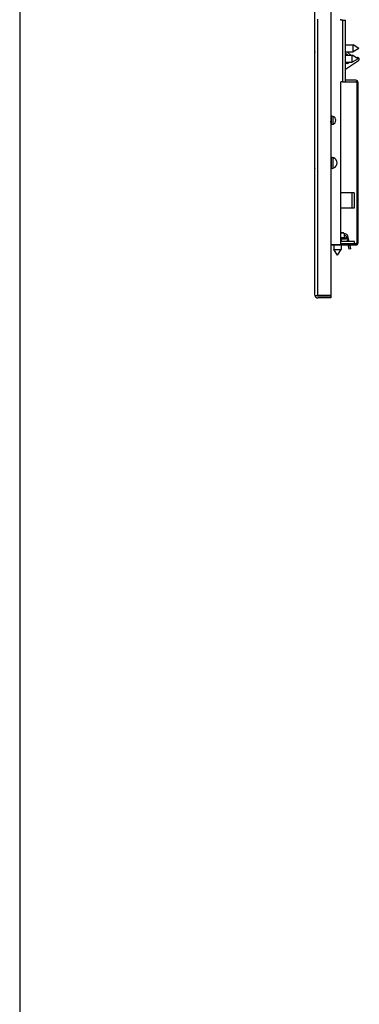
# Model space of a CAD drawing. Header units: inches. Extents: x -8834 to -3121, y 1010 to 9212.
# Tile 18 of 36: x -5926 to -5727, y 4052 to 4628. Entities that reach past the tile are written whole.
import ezdxf

# ---------------------------------------------------------------- set-up
doc = ezdxf.new("R2010")
doc.units = ezdxf.units.IN
doc.layers.add('1', color=7, linetype='Continuous')

msp = doc.modelspace()

# ---------------------------------------------------------------- linework, layer by layer
at = {"color": 7, "linetype": 'Continuous'}
for p, q in [((-5752.79, 4496.74), (-5752.79, 5187.95)), ((-5752.79, 4496.74), (-5752.79, 5187.95)), ((-5743.59, 5112.8), (-5743.59, 4571.89)), ((-5743.59, 5112.8), (-5743.59, 4571.89)), ((-5737.6, 4628.09), (-5737.6, 4628.59)), ((-5737.6, 4628.09), (-5737.6, 4628.59)), ((-5736.6, 4628.09), (-5737.6, 4628.09)), ((-5736.6, 4628.09), (-5737.6, 4628.09)), ((-5736.6, 4628.09), (-5736.1, 4628.09)), ((-5736.6, 4628.09), (-5736.1, 4628.09)), ((-5736.1, 4628.09), (-5734.9, 4628.09)), ((-5736.1, 4628.09), (-5734.9, 4628.09)), ((-5734.9, 4592.85), (-5734.9, 4628.09)), ((-5734.9, 4592.85), (-5734.9, 4628.09)), ((-5734.9, 4613.66), (-5730.48, 4613.66)), ((-5730.48, 4609.46), (-5730.48, 4613.66)), ((-5727.1, 4611.56), (-5730.48, 4613.66)), ((-5727.1, 4611.56), (-5730.48, 4609.46)), ((-5734.9, 4609.46), (-5730.48, 4609.46)), ((-5733.66, 4607.59), (-5734.9, 4608.62)), ((-5734.9, 4607.59), (-5730.98, 4607.59)), ((-5734.03, 4609.46), (-5731.79, 4607.59)), ((-5730.98, 4603.39), (-5730.98, 4607.59)), ((-5727.6, 4605.49), (-5730.98, 4607.59)), ((-5727.6, 4605.49), (-5730.98, 4603.39)), ((-5728.81, 4606.24), (-5728.15, 4606.24)), ((-5728.15, 4606.24), (-5728.47, 4606.02)), ((-5727.85, 4606.24), (-5728.15, 4606.24)), ((-5734.9, 4599.34), (-5727.29, 4604.4)), ((-5734.9, 4603.39), (-5730.98, 4603.39)), ((-5734.01, 4602.74), (-5734.9, 4602.74)), ((-5732.43, 4603.39), (-5732.9, 4603.07)), ((-5737.6, 4497.24), (-5737.6, 4592.04)), ((-5737.1, 4592.04), (-5737.6, 4592.04)), ((-5737.6, 4497.24), (-5737.6, 4592.04)), ((-5737.1, 4592.04), (-5737.6, 4592.04)), ((-5736.6, 4592.04), (-5737.1, 4592.04)), ((-5736.6, 4592.04), (-5737.1, 4592.04)), ((-5736.6, 4592.04), (-5737.1, 4592.04)), ((-5736.6, 4592.04), (-5736.1, 4592.04)), ((-5736.6, 4592.04), (-5736.1, 4592.04)), ((-5736.6, 4592.04), (-5736.1, 4592.04)), ((-5736.1, 4592.04), (-5734.9, 4592.04)), ((-5736.1, 4592.04), (-5734.9, 4592.04)), ((-5734.9, 4592.04), (-5734.9, 4592.85)), ((-5734.9, 4592.04), (-5734.9, 4592.85)), ((-5734.9, 4592.04), (-5734.9, 4592.04)), ((-5734.9, 4592.04), (-5734.9, 4592.04)), ((-5728.89, 4592.84), (-5734.8, 4592.84)), ((-5734.8, 4592.04), (-5728.89, 4592.04)), ((-5728.39, 4591.54), (-5728.39, 4590.04)), ((-5728.39, 4590.04), (-5728.39, 4497.74)), ((-5728.39, 4590.04), (-5727.59, 4590.04)), ((-5727.59, 4590.04), (-5727.59, 4591.54)), ((-5727.59, 4497.74), (-5727.59, 4590.04)), ((-5743.59, 4571.89), (-5743.59, 4566.99)), ((-5743.59, 4571.89), (-5743.59, 4566.99)), ((-5743.3, 4571.93), (-5743.3, 4566.95)), ((-5742.3, 4571.81), (-5742.3, 4567.06)), ((-5743.59, 4566.99), (-5743.59, 4547.65)), ((-5743.59, 4566.99), (-5743.59, 4547.65)), ((-5743.59, 4547.65), (-5743.59, 4541.32)), ((-5743.59, 4547.65), (-5743.59, 4541.32)), ((-5743.3, 4547.68), (-5743.3, 4541.29)), ((-5742.3, 4547.59), (-5742.3, 4541.38)), ((-5743.59, 4541.32), (-5743.59, 4496.74)), ((-5743.59, 4541.32), (-5743.59, 4496.74)), ((-5731.3, 4526.94), (-5737.6, 4526.94)), ((-5729.8, 4526.94), (-5731.3, 4526.94)), ((-5729.8, 4526.94), (-5729.8, 4517.94)), ((-5731.3, 4517.94), (-5737.6, 4517.94)), ((-5729.8, 4517.94), (-5731.3, 4517.94)), ((-5736.86, 4503.64), (-5737.6, 4503.64)), ((-5736.86, 4503.64), (-5737.6, 4503.64)), ((-5736.86, 4503.64), (-5737.6, 4503.64)), ((-5736.86, 4503.64), (-5737.6, 4503.64)), ((-5736.47, 4503.64), (-5736.86, 4503.64)), ((-5736.47, 4503.64), (-5736.86, 4503.64)), ((-5736.47, 4503.64), (-5736.86, 4503.64)), ((-5736.47, 4503.64), (-5736.86, 4503.64)), ((-5736.19, 4503.64), (-5736.47, 4503.64)), ((-5736.19, 4503.64), (-5736.47, 4503.64)), ((-5736.19, 4503.64), (-5736.47, 4503.64)), ((-5736.19, 4503.64), (-5736.47, 4503.64)), ((-5736.19, 4503.64), (-5735.69, 4503.14)), ((-5736.19, 4503.64), (-5735.69, 4503.14)), ((-5736.19, 4503.64), (-5735.69, 4503.14)), ((-5736.19, 4503.64), (-5735.69, 4503.14)), ((-5735.69, 4503.14), (-5735.69, 4502.93)), ((-5735.69, 4503.14), (-5735.69, 4502.93)), ((-5735.69, 4503.14), (-5735.69, 4502.93)), ((-5735.69, 4503.14), (-5735.69, 4502.93)), ((-5735.69, 4502.93), (-5735.69, 4501.93)), ((-5735.69, 4502.93), (-5735.69, 4501.93)), ((-5735.69, 4502.93), (-5735.69, 4501.93)), ((-5735.69, 4502.93), (-5735.69, 4501.93)), ((-5735.1, 4502.93), (-5735.69, 4502.93)), ((-5735.1, 4502.93), (-5735.69, 4502.93)), ((-5735.69, 4501.93), (-5735.69, 4500.64)), ((-5735.69, 4501.93), (-5735.69, 4500.64)), ((-5735.69, 4501.93), (-5735.69, 4500.64)), ((-5735.69, 4501.93), (-5735.69, 4500.64)), ((-5735.69, 4501.93), (-5735.1, 4501.93)), ((-5735.69, 4501.93), (-5735.1, 4501.93)), ((-5732.81, 4498.44), (-5733.65, 4501.79)), ((-5732.81, 4498.44), (-5733.65, 4501.79)), ((-5752.79, 4467.14), (-5752.79, 4496.74)), ((-5752.79, 4467.14), (-5752.79, 4496.74)), ((-5752.79, 4467.14), (-5752.79, 4496.74)), ((-5743.59, 4496.74), (-5737.6, 4496.74)), ((-5743.59, 4496.74), (-5743.59, 4496.44)), ((-5743.59, 4496.74), (-5737.6, 4496.74)), ((-5743.59, 4496.74), (-5743.59, 4496.44)), ((-5743.59, 4496.44), (-5743.59, 4466.94)), ((-5743.59, 4496.44), (-5743.59, 4466.94)), ((-5743.59, 4496.44), (-5728.89, 4496.44)), ((-5741.69, 4496.44), (-5741.69, 4493.81)), ((-5735.69, 4500.64), (-5737.6, 4500.64)), ((-5735.69, 4500.64), (-5737.6, 4500.64)), ((-5735.69, 4500.64), (-5737.6, 4500.64)), ((-5735.69, 4500.64), (-5737.6, 4500.64)), ((-5737.49, 4499.94), (-5737.6, 4499.94)), ((-5729.59, 4498.44), (-5737.6, 4498.44)), ((-5737.6, 4497.24), (-5729.59, 4497.24)), ((-5737.6, 4496.74), (-5737.6, 4497.24)), ((-5737.6, 4496.74), (-5737.6, 4497.24)), ((-5737.6, 4497.24), (-5729.59, 4497.24)), ((-5737.49, 4499.94), (-5737.49, 4498.44)), ((-5734.94, 4499.94), (-5737.49, 4499.94)), ((-5737.49, 4496.44), (-5737.49, 4493.81)), ((-5735.14, 4500.64), (-5735.69, 4500.64)), ((-5735.14, 4500.64), (-5735.69, 4500.64)), ((-5735.14, 4500.64), (-5735.69, 4500.64)), ((-5735.14, 4500.64), (-5735.69, 4500.64)), ((-5734.94, 4500.44), (-5734.94, 4499.94)), ((-5734.62, 4501.55), (-5733.84, 4498.44)), ((-5734.62, 4501.55), (-5733.84, 4498.44)), ((-5733.34, 4496.44), (-5733.2, 4495.85)), ((-5733.34, 4496.44), (-5733.2, 4495.85)), ((-5732.23, 4496.1), (-5732.31, 4496.44)), ((-5732.23, 4496.1), (-5732.31, 4496.44)), ((-5731.74, 4494.15), (-5732.23, 4496.1)), ((-5731.74, 4494.15), (-5732.23, 4496.1)), ((-5729.59, 4497.24), (-5729.59, 4498.44)), ((-5729.59, 4497.24), (-5728.89, 4497.24)), ((-5741.69, 4493.81), (-5737.49, 4493.81)), ((-5739.59, 4490.44), (-5741.69, 4493.81)), ((-5739.59, 4490.44), (-5737.49, 4493.81)), ((-5732.71, 4493.91), (-5733.2, 4495.85)), ((-5732.71, 4493.91), (-5733.2, 4495.85)), ((-5731.74, 4494.15), (-5732.71, 4493.91)), ((-5731.74, 4494.15), (-5732.71, 4493.91)), ((-5752.78, 4466.94), (-5751.55, 4466.94)), ((-5752.78, 4466.94), (-5751.55, 4466.94)), ((-5751.55, 4466.94), (-5751.09, 4466.94)), ((-5751.55, 4466.94), (-5751.09, 4466.94)), ((-5743.59, 4466.94), (-5751.09, 4466.94)), ((-5743.59, 4466.94), (-5751.09, 4466.94)), ((-5751.09, 4466.64), (-5743.59, 4466.64)), ((-5743.59, 4465.44), (-5751.09, 4465.44)), ((-5743.59, 4466.64), (-5743.59, 4465.44))]:
    msp.add_line(p, q, dxfattribs=at)
at = {"color": 9, "linetype": 'Continuous'}
for p, q in [((-5751.09, 4498.44), (-5751.09, 4628.59)), ((-5751.09, 4498.44), (-5751.09, 4628.59)), ((-5736.6, 4628.09), (-5736.6, 4613.66)), ((-5736.6, 4628.09), (-5736.6, 4613.66)), ((-5736.6, 4613.66), (-5736.6, 4609.46)), ((-5736.6, 4613.66), (-5736.6, 4609.46)), ((-5736.6, 4609.46), (-5736.6, 4592.04)), ((-5736.6, 4609.46), (-5736.6, 4592.04)), ((-5731.3, 4526.94), (-5731.3, 4517.94)), ((-5751.09, 4496.74), (-5751.09, 4498.44)), ((-5751.09, 4496.74), (-5751.09, 4498.44)), ((-5751.09, 4466.94), (-5751.09, 4496.74)), ((-5751.09, 4466.94), (-5751.09, 4496.74)), ((-5734.94, 4500.44), (-5737.6, 4500.44)), ((-5734.94, 4500.44), (-5737.6, 4500.44)), ((-5734.94, 4500.44), (-5737.6, 4500.44)), ((-5734.94, 4500.44), (-5737.6, 4500.44)), ((-5732.23, 4496.1), (-5733.2, 4495.85)), ((-5732.23, 4496.1), (-5733.2, 4495.85))]:
    msp.add_line(p, q, dxfattribs=at)
at = {"color": 7, "linetype": 'Continuous'}
for centre, radius, start, end in [((-5752.2, 4609.31), 0.6, 167.65262, 192.34738), ((-5727.85, 4605.24), 1, 303.65907, 90), ((-5752.19, 4599.93), 0.6, 178.60184, 181.39816), ((-5734.01, 4604.74), 2, 270, 303.65907), ((-5752.19, 4590.13), 0.6, 178.60184, 181.39816), ((-5734.8, 4593.34), 0.5, 258.46304, 270), ((-5734.8, 4593.34), 1.3, 265.58827, 270), ((-5728.89, 4591.54), 1.3, 0, 90), ((-5728.89, 4591.54), 0.5, 0, 90), ((-5752.19, 4580.33), 0.6, 178.60184, 181.39816), ((-5743.09, 4569.44), 2.5, 258.46304, 101.53696), ((-5743.09, 4569.44), 2.5, 258.46304, 101.53696), ((-5752.19, 4570.53), 0.6, 178.60184, 181.39816), ((-5744.03, 4568.47), 0.6, 317.60033, 42.39967), ((-5752.19, 4560.73), 0.6, 178.60184, 181.39816), ((-5752.19, 4550.93), 0.6, 178.60184, 181.39816), ((-5743.09, 4544.49), 3.2, 261.0107, 98.9893), ((-5743.09, 4544.49), 3.2, 261.0107, 98.9893), ((-5752.19, 4541.13), 0.6, 178.60184, 181.39816), ((-5752.19, 4531.33), 0.6, 178.60184, 181.39816), ((-5752.19, 4521.53), 0.6, 178.60184, 181.39816), ((-5752.19, 4511.73), 0.6, 178.60184, 181.39816), ((-5752.19, 4501.93), 0.6, 178.60184, 181.39816), ((-5735.1, 4501.43), 1.5, 14, 90), ((-5735.1, 4501.43), 1.5, 14, 90), ((-5735.1, 4501.43), 0.5, 14, 90), ((-5735.1, 4501.43), 0.5, 14, 90), ((-5735.14, 4500.44), 0.2, 0, 90), ((-5735.14, 4500.44), 0.2, 0, 90), ((-5735.14, 4500.44), 0.2, 0, 90), ((-5735.14, 4500.44), 0.2, 0, 90), ((-5728.89, 4497.74), 0.5, 270, 0), ((-5728.89, 4497.74), 1.3, 270, 0), ((-5751.09, 4467.14), 1.7, 180, 186.75633), ((-5751.09, 4467.14), 1.7, 180, 186.75633), ((-5751.09, 4467.14), 1.7, 180, 186.75633), ((-5751.09, 4467.14), 1.7, 186.75633, 270), ((-5751.09, 4467.14), 0.5, 203.57818, 270)]:
    msp.add_arc(centre, radius, start, end, dxfattribs=at)
for points in [[(-5737.6, 4503.17), (-5737.43, 4503.33), (-5737.26, 4503.45), (-5737.06, 4503.57), (-5736.86, 4503.64)], [(-5737.6, 4503.17), (-5737.43, 4503.33), (-5737.26, 4503.45), (-5737.06, 4503.57), (-5736.86, 4503.64)], [(-5737.6, 4503.17), (-5737.43, 4503.33), (-5737.26, 4503.45), (-5737.06, 4503.57), (-5736.86, 4503.64)], [(-5737.6, 4503.17), (-5737.43, 4503.33), (-5737.26, 4503.45), (-5737.06, 4503.57), (-5736.86, 4503.64)], [(-5736.47, 4503.64), (-5736.27, 4503.57), (-5736.07, 4503.45), (-5735.88, 4503.31), (-5735.69, 4503.14)], [(-5736.47, 4503.64), (-5736.27, 4503.57), (-5736.07, 4503.45), (-5735.88, 4503.31), (-5735.69, 4503.14)], [(-5736.47, 4503.64), (-5736.27, 4503.57), (-5736.07, 4503.45), (-5735.88, 4503.31), (-5735.69, 4503.14)], [(-5736.47, 4503.64), (-5736.27, 4503.57), (-5736.07, 4503.45), (-5735.88, 4503.31), (-5735.69, 4503.14)]]:
    msp.add_spline(points, degree=3, dxfattribs=at)
at = {"layer": '1', "color": 7, "linetype": 'Continuous'}
msp.add_line((-5925.62, 4774.53), (-5925.62, 1009.61), dxfattribs=at)

doc.saveas('drawing.dxf')
